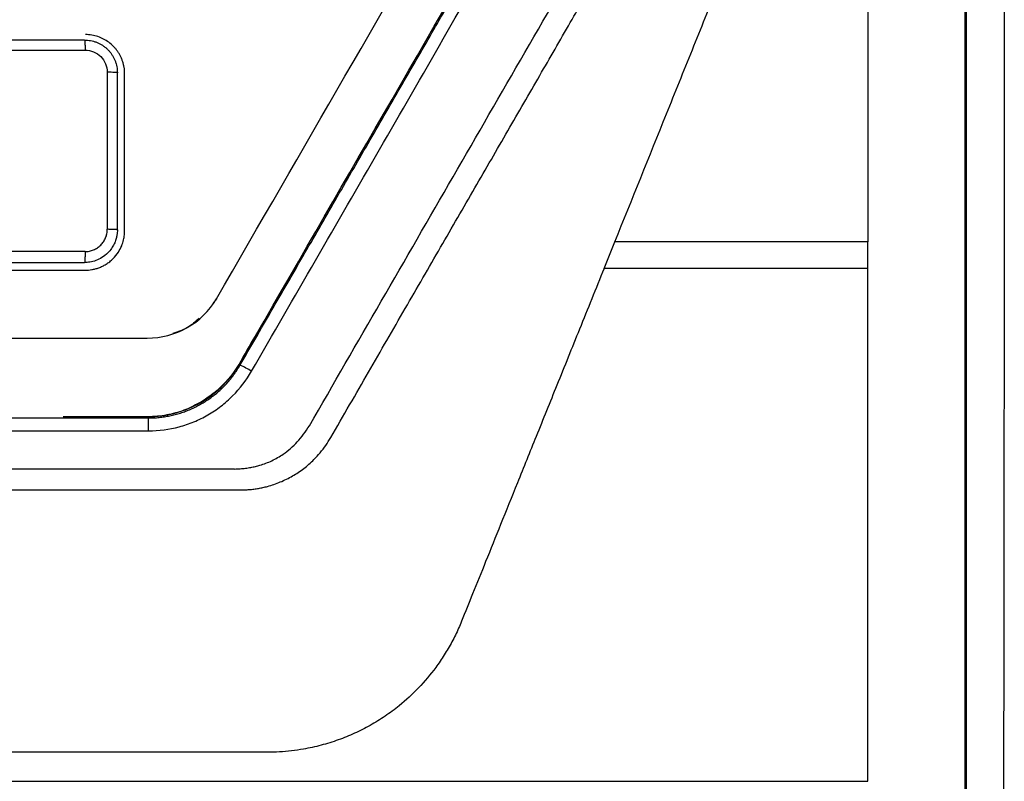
# Model space of a CAD drawing. Header units: millimetres. Extents: x -508 to 796, y -404 to 760.
# Tile 71 of 116: x 259 to 296, y 120 to 149. Entities that reach past the tile are written whole.
import ezdxf

# ---------------------------------------------------------------- set-up
doc = ezdxf.new("R2010")
doc.units = ezdxf.units.MM

msp = doc.modelspace()

# ---------------------------------------------------------------- linework, layer by layer
at = {"color": 7, "linetype": 'Continuous', "lineweight": 25}
for p, q in [((261.877, 146.944), (261.877, 140.944)), ((262.261, 140.926), (262.261, 146.926)), ((262.54, 140.886), (262.54, 146.886)), ((290.942, 140.472), (281.274, 140.472)), ((290.942, 139.446), (290.942, 140.472)), ((290.942, 139.446), (280.859, 139.446)), ((266.047, 138.286), (265.904, 138.104)), ((267.834, 137.38), (267.834, 137.38)), ((267.834, 137.38), (267.834, 137.38)), ((264.539, 136.999), (264.499, 136.987)), ((223.63, 133.736), (263.449, 133.736)), ((263.449, 133.245), (263.449, 133.736)), ((223.63, 133.245), (263.449, 133.245)), ((266.736, 131.786), (243.577, 131.786)), ((243.577, 130.986), (266.951, 130.986)), ((267.996, 120.966), (256.831, 120.966)), ((169.706, 119.855), (290.942, 119.855))]:
    msp.add_line(p, q, dxfattribs=at)
msp.add_arc((263.941, 129.794), 6.685, 58.9479, 63.1891, dxfattribs=at)
for points, knots in [([(263.039, 133.786), (263.176, 133.786), (263.312, 133.786), (264.112, 133.786), (264.76, 133.957), (265.984, 134.614), (266.539, 135.138), (267.121, 136.146), (267.328, 136.504), (271.106, 143.048), (274.4, 148.753), (278.151, 155.25), (278.432, 155.892), (278.54, 156.586), (278.54, 160.41), (278.54, 163.638), (278.54, 166.886)], [0.379475, 0.379475, 0.379475, 0.379475, 0.501109, 0.501109, 1.090997, 1.090997, 1.757449, 1.757449, 2.128229, 2.128229, 8.554245, 8.554245, 8.8165, 9.1814, 9.1814, 12.227798, 12.227798, 12.227798, 12.227798]), ([(210.54, 164.029), (210.54, 161.706), (210.54, 159.381), (210.54, 156.702), (210.708, 156.085), (211.065, 155.548), (214.472, 149.648), (217.738, 143.991), (221.543, 137.401), (222.553, 136.786), (236.882, 136.786), (250.15, 136.786), (264.477, 136.786), (265.511, 137.356), (269.324, 143.96), (272.598, 149.632), (275.998, 155.521), (276.139, 155.735), (276.428, 156.301), (276.54, 156.671), (276.54, 159.381), (276.54, 161.706), (276.54, 164.029)], [0, 0, 0, 0, 6.966011, 6.966011, 8.027012, 8.88351, 8.88351, 28.477408, 28.477408, 31.702616, 31.702616, 71.390453, 71.390453, 74.608336, 74.608336, 94.255818, 94.255818, 95.018098, 95.018098, 96.173338, 96.173338, 103.139474, 103.139474, 103.139474, 103.139474]), ([(296.157, 159.615), (296.157, 158.77), (296.157, 157.085), (296.157, 154.562), (296.156, 152.049), (296.155, 149.547), (296.154, 147.056), (296.153, 144.575), (296.151, 142.105), (296.15, 139.646), (296.148, 137.198), (296.146, 134.76), (296.144, 132.332), (296.141, 129.916), (296.139, 127.51), (296.135, 124.604), (296.131, 121.202), (296.126, 117.31), (296.121, 113.443), (296.115, 109.601), (296.109, 105.783), (296.102, 101.989), (296.096, 98.221), (296.089, 94.477), (296.084, 91.991), (296.082, 90.751)], [0, 0, 0, 0, 0.03671, 0.073264, 0.109664, 0.14591, 0.182003, 0.217944, 0.253732, 0.28937, 0.324857, 0.360195, 0.395384, 0.430425, 0.465319, 0.500067, 0.556898, 0.613401, 0.669577, 0.725431, 0.780966, 0.836187, 0.891097, 0.9457, 1, 1, 1, 1]), ([(266.957, 135.761), (267.352, 136.446), (268.151, 137.83), (269.361, 139.925), (270.594, 142.061), (271.834, 144.208), (273.067, 146.343), (274.246, 148.386), (275.465, 150.497), (276.279, 151.908), (276.728, 152.685)], [0, 0, 0, 0, 0.12142, 0.24522, 0.371402, 0.499967, 0.625709, 0.749971, 0.862129, 1, 1, 1, 1]), ([(267.39, 135.521), (269.019, 138.345), (270.647, 141.168), (273.09, 145.403), (273.904, 146.814), (275.533, 149.637), (276.347, 151.049), (277.161, 152.459)], [0, 0, 0, 0, 0.5, 0.5, 0.75, 0.75, 1, 1, 1, 1]), ([(269.599, 133.438), (270.515, 135.023), (271.43, 136.609), (273.261, 139.78), (274.176, 141.365), (276.006, 144.535), (276.921, 146.12), (278.751, 149.29), (279.666, 150.874), (280.581, 152.459)], [0, 0, 0, 0, 0.25, 0.25, 0.5, 0.5, 0.75, 0.75, 1, 1, 1, 1]), ([(270.415, 132.985), (270.897, 133.82), (271.846, 135.463), (273.246, 137.888), (274.6, 140.233), (275.908, 142.499), (277.17, 144.684), (278.386, 146.79), (279.556, 148.817), (280.68, 150.763), (281.414, 152.034), (281.774, 152.657)], [0, 0, 0, 0, 0.127276, 0.250511, 0.369705, 0.484857, 0.595968, 0.703038, 0.806067, 0.905054, 1, 1, 1, 1]), ([(294.663, 119.874), (294.663, 120.62), (294.663, 122.112), (294.663, 124.35), (294.663, 126.588), (294.663, 128.826), (294.663, 131.064), (294.663, 133.302), (294.663, 135.603), (294.663, 138.959), (294.663, 143.073), (294.663, 147.481), (294.663, 150.088), (294.663, 151.192)], [0, 0, 0, 0, 0.071427, 0.142855, 0.214283, 0.285712, 0.35714, 0.428569, 0.499996, 0.577575, 0.749998, 0.894167, 1, 1, 1, 1]), ([(294.711, 139.233), (294.712, 140.027), (294.712, 141.615), (294.713, 143.996), (294.713, 146.377), (294.714, 148.758), (294.715, 150.344), (294.715, 151.137)], [0, 0, 0, 0, 0.200007, 0.400007, 0.600003, 0.8, 1, 1, 1, 1]), ([(281.274, 140.472), (281.932, 142.101), (282.59, 143.73), (283.577, 146.172), (283.906, 146.987), (284.564, 148.615), (284.894, 149.428), (285.222, 150.243)], [0, 0, 0, 0, 0.5, 0.5, 0.75, 0.75, 1, 1, 1, 1]), ([(262.54, 146.886), (262.539, 146.927), (262.537, 147.01), (262.521, 147.133), (262.496, 147.252), (262.462, 147.368), (262.419, 147.478), (262.369, 147.584), (262.311, 147.684), (262.247, 147.778), (262.177, 147.866), (262.076, 147.975), (261.933, 148.098), (261.738, 148.22), (261.521, 148.312), (261.285, 148.374), (261.122, 148.382), (261.04, 148.386)], [0, 0, 0, 0, 0.053158, 0.105617, 0.157378, 0.208442, 0.25881, 0.308482, 0.357459, 0.405743, 0.453333, 0.500232, 0.594943, 0.692268, 0.792216, 0.894791, 1, 1, 1, 1]), ([(261.011, 148.176), (261.012, 148.176), (261.014, 148.172), (261.017, 148.152), (261.019, 148.116), (261.022, 148.067), (261.024, 148.005), (261.025, 147.913), (261.026, 147.84), (261.026, 147.794)], [-0.000012, -0.000012, -0.000012, -0.000012, 0.124951, 0.24996, 0.37497, 0.499979, 0.624989, 0.749998, 1, 1, 1, 1]), ([(261.011, 148.176), (261.049, 148.175), (261.126, 148.173), (261.239, 148.156), (261.351, 148.131), (261.46, 148.094), (261.565, 148.048), (261.666, 147.993), (261.761, 147.928), (261.85, 147.855), (261.932, 147.773), (262.007, 147.685), (262.073, 147.589), (262.13, 147.488), (262.177, 147.382), (262.214, 147.272), (262.241, 147.158), (262.258, 147.043), (262.26, 146.965), (262.261, 146.926)], [0, 0, 0, 0, 0.058155, 0.11639, 0.174706, 0.233104, 0.291585, 0.350148, 0.408795, 0.467526, 0.526342, 0.585243, 0.644231, 0.703305, 0.762467, 0.821716, 0.881055, 0.940482, 1, 1, 1, 1]), ([(261.026, 147.794), (261.249, 147.794), (261.47, 147.702), (261.785, 147.388), (261.877, 147.167), (261.877, 146.944)], [0, 0, 0, 0, 0.5, 0.5, 1, 1, 1, 1]), ([(262.261, 146.926), (262.261, 146.93), (262.22, 146.935), (262.079, 146.942), (261.979, 146.944), (261.877, 146.944)], [0, 0, 0, 0, 0.5, 0.5, 1, 1, 1, 1]), ([(262.261, 140.926), (262.261, 140.892), (262.259, 140.817), (262.242, 140.691), (262.206, 140.545), (262.141, 140.38), (262.04, 140.205), (261.887, 140.021), (261.683, 139.859), (261.448, 139.746), (261.223, 139.686), (261.079, 139.679), (261.011, 139.676)], [0, 0, 0, 0, 0.05143, 0.115628, 0.192587, 0.2823, 0.384757, 0.49995, 0.647118, 0.779527, 0.897159, 1, 1, 1, 1]), ([(261.025, 140.093), (261.053, 140.094), (261.109, 140.096), (261.192, 140.108), (261.273, 140.129), (261.378, 140.167), (261.502, 140.232), (261.631, 140.339), (261.738, 140.468), (261.816, 140.616), (261.867, 140.777), (261.873, 140.888), (261.876, 140.944)], [0, 0, 0, 0, 0.06301, 0.125414, 0.187825, 0.250858, 0.375568, 0.500484, 0.625223, 0.750151, 0.875241, 1, 1, 1, 1]), ([(261.04, 139.386), (261.079, 139.386), (261.161, 139.388), (261.287, 139.404), (261.419, 139.432), (261.556, 139.474), (261.695, 139.533), (261.835, 139.61), (261.973, 139.707), (262.138, 139.854), (262.301, 140.055), (262.429, 140.302), (262.501, 140.527), (262.535, 140.719), (262.538, 140.835), (262.54, 140.886)], [0, 0, 0, 0, 0.050246, 0.103998, 0.161255, 0.222019, 0.28629, 0.354067, 0.42535, 0.500139, 0.635109, 0.752601, 0.852592, 0.935063, 1, 1, 1, 1]), ([(262.261, 140.926), (262.261, 140.927), (262.257, 140.929), (262.237, 140.932), (262.201, 140.935), (262.151, 140.938), (262.09, 140.941), (262.02, 140.942), (261.947, 140.943), (261.9, 140.944), (261.877, 140.944)], [0.0004359, 0.0004359, 0.0004359, 0.0004359, 0.1254368, 0.2504378, 0.3754387, 0.5004397, 0.6254407, 0.7504417, 0.8754427, 0.9999999, 0.9999999, 0.9999999, 0.9999999]), ([(261.026, 140.094), (261.026, 140.07), (261.025, 140.019), (261.025, 139.941), (261.024, 139.865), (261.022, 139.797), (261.019, 139.742), (261.017, 139.702), (261.014, 139.68), (261.012, 139.676), (261.011, 139.676)], [-0.0000074, -0.0000074, -0.0000074, -0.0000074, 0.1249931, 0.2499941, 0.3749951, 0.4999961, 0.6249971, 0.749998, 0.874999, 0.9999747, 0.9999747, 0.9999747, 0.9999747]), ([(246.04, 139.386), (246.754, 139.386), (248.183, 139.386), (250.326, 139.386), (252.469, 139.386), (254.612, 139.386), (256.755, 139.386), (258.897, 139.386), (260.325, 139.386), (261.04, 139.386)], [0, 0, 0, 0, 0.1428552, 0.2857065, 0.4285567, 0.5714084, 0.7142644, 0.8571274, 1, 1, 1, 1]), ([(280.859, 139.446), (280.547, 138.673), (279.946, 137.187), (279.082, 135.048), (278.291, 133.091), (277.574, 131.315), (276.93, 129.721), (276.36, 128.309), (275.863, 127.078), (275.556, 126.318), (275.415, 125.969)], [0, 0, 0, 0, 0.1721837, 0.3308864, 0.476108, 0.6078485, 0.726108, 0.8308864, 0.9221837, 1, 1, 1, 1]), ([(294.709, 119.876), (294.709, 120.683), (294.709, 122.296), (294.71, 124.716), (294.71, 127.136), (294.71, 129.556), (294.71, 131.976), (294.711, 134.395), (294.711, 136.814), (294.711, 138.427), (294.711, 139.233)], [0, 0, 0, 0, 0.125018, 0.250027, 0.375027, 0.500023, 0.625015, 0.750008, 0.875002, 1, 1, 1, 1]), ([(265.383, 137.533), (265.242, 137.411), (264.947, 137.156), (264.578, 137.027), (264.386, 136.96)], [0, 0, 0, 0, 0.479391, 1, 1, 1, 1]), ([(267.574, 136.93), (267.523, 136.841), (267.42, 136.664), (267.267, 136.398), (267.114, 136.136), (266.968, 135.872), (266.764, 135.543), (266.494, 135.198), (266.165, 134.865), (265.856, 134.609), (265.556, 134.402), (265.257, 134.23), (264.954, 134.088), (264.641, 133.971), (264.314, 133.88), (263.969, 133.816), (263.603, 133.782), (263.214, 133.786), (262.801, 133.785), (262.358, 133.786), (261.88, 133.785), (261.361, 133.786), (260.794, 133.786), (260.398, 133.786), (260.191, 133.786)], [0, 0, 0, 0, 0.035209, 0.070187, 0.104937, 0.139481, 0.173659, 0.237268, 0.288941, 0.333842, 0.374839, 0.413699, 0.451615, 0.489467, 0.527973, 0.56778, 0.609534, 0.6538, 0.700848, 0.751209, 0.805515, 0.864488, 0.928979, 1, 1, 1, 1]), ([(263.449, 133.736), (263.518, 133.737), (263.655, 133.739), (263.86, 133.755), (264.066, 133.781), (264.27, 133.818), (264.473, 133.865), (264.674, 133.923), (264.872, 133.992), (265.067, 134.071), (265.258, 134.16), (265.445, 134.259), (265.627, 134.369), (265.804, 134.488), (265.975, 134.617), (266.139, 134.755), (266.296, 134.902), (266.446, 135.058), (266.587, 135.222), (266.72, 135.394), (266.844, 135.573), (266.919, 135.698), (266.957, 135.761)], [0, 0, 0, 0, 0.048448, 0.097059, 0.145833, 0.194771, 0.243871, 0.293135, 0.342562, 0.392153, 0.441907, 0.491824, 0.541905, 0.592149, 0.642557, 0.693129, 0.743865, 0.794764, 0.845827, 0.897054, 0.948445, 1, 1, 1, 1]), ([(263.449, 133.245), (263.85, 133.245), (264.242, 133.298), (264.814, 133.45), (265.004, 133.515), (265.373, 133.667), (265.729, 133.843), (266.059, 134.063), (266.375, 134.304), (266.526, 134.439), (266.947, 134.86), (267.189, 135.173), (267.39, 135.521)], [0, 0, 0, 0, 0.25, 0.25, 0.375, 0.375, 0.5, 0.625, 0.625, 0.75, 0.75, 1, 1, 1, 1]), ([(266.736, 131.786), (266.81, 131.789), (266.952, 131.796), (267.16, 131.816), (267.355, 131.845), (267.537, 131.881), (267.811, 131.953), (268.173, 132.096), (268.562, 132.32), (268.885, 132.567), (269.146, 132.822), (269.389, 133.112), (269.528, 133.327), (269.599, 133.438)], [0, 0, 0, 0, 0.063634, 0.123822, 0.180685, 0.234363, 0.285028, 0.425796, 0.57062, 0.672867, 0.77767, 0.886326, 1, 1, 1, 1]), ([(266.951, 130.986), (267.01, 130.986), (267.128, 130.988), (267.305, 131), (267.48, 131.019), (267.654, 131.046), (267.827, 131.08), (268.109, 131.149), (268.493, 131.28), (268.959, 131.51), (269.391, 131.798), (269.74, 132.104), (270.015, 132.405), (270.231, 132.684), (270.354, 132.885), (270.415, 132.985)], [0, 0, 0, 0, 0.042416, 0.08461, 0.126665, 0.168661, 0.210679, 0.252802, 0.376573, 0.50026, 0.62388, 0.747617, 0.831623, 0.915535, 1, 1, 1, 1]), ([(275.415, 125.969), (275.378, 125.88), (275.304, 125.702), (275.181, 125.441), (275.05, 125.184), (274.908, 124.932), (274.758, 124.684), (274.597, 124.442), (274.288, 124.008), (273.791, 123.415), (273.128, 122.804), (272.499, 122.336), (271.927, 121.983), (271.329, 121.68), (270.702, 121.426), (270.048, 121.224), (269.447, 121.092), (268.915, 121.015), (268.456, 120.974), (268.149, 120.969), (267.996, 120.966)], [0, 0, 0, 0, 0.030428, 0.060812, 0.091194, 0.121613, 0.152111, 0.182728, 0.213503, 0.320363, 0.426719, 0.497341, 0.568001, 0.638605, 0.708979, 0.781724, 0.854499, 0.903197, 0.951643, 1, 1, 1, 1]), ([(294.707, 101.623), (294.707, 102.384), (294.708, 103.904), (294.708, 106.186), (294.708, 108.467), (294.709, 110.749), (294.709, 113.03), (294.709, 115.312), (294.709, 117.594), (294.709, 119.115), (294.709, 119.876)], [0, 0, 0, 0, 0.125023, 0.250035, 0.375038, 0.500035, 0.625028, 0.750018, 0.875008, 1, 1, 1, 1])]:
    msp.add_open_spline(points, degree=3, knots=knots, dxfattribs=at)
for points in [[(290.942, 150.964), (290.942, 147.468), (290.942, 143.971), (290.942, 140.472)], [(261.011, 148.176), (256.013, 148.176), (251.013, 148.176), (246.011, 148.176)], [(246.013, 147.793), (251.019, 147.793), (256.024, 147.793), (261.026, 147.794)], [(280.859, 139.446), (280.997, 139.788), (281.136, 140.13), (281.274, 140.472)], [(261.026, 140.094), (256.023, 140.093), (251.019, 140.093), (246.013, 140.093)], [(246.011, 139.676), (251.013, 139.676), (256.013, 139.676), (261.011, 139.676)], [(290.942, 119.855), (290.942, 126.387), (290.942, 132.918), (290.942, 139.446)], [(294.663, 101.589), (294.663, 107.681), (294.663, 113.778), (294.663, 119.874)]]:
    msp.add_open_spline(points, degree=3, dxfattribs=at)

doc.saveas('drawing.dxf')
